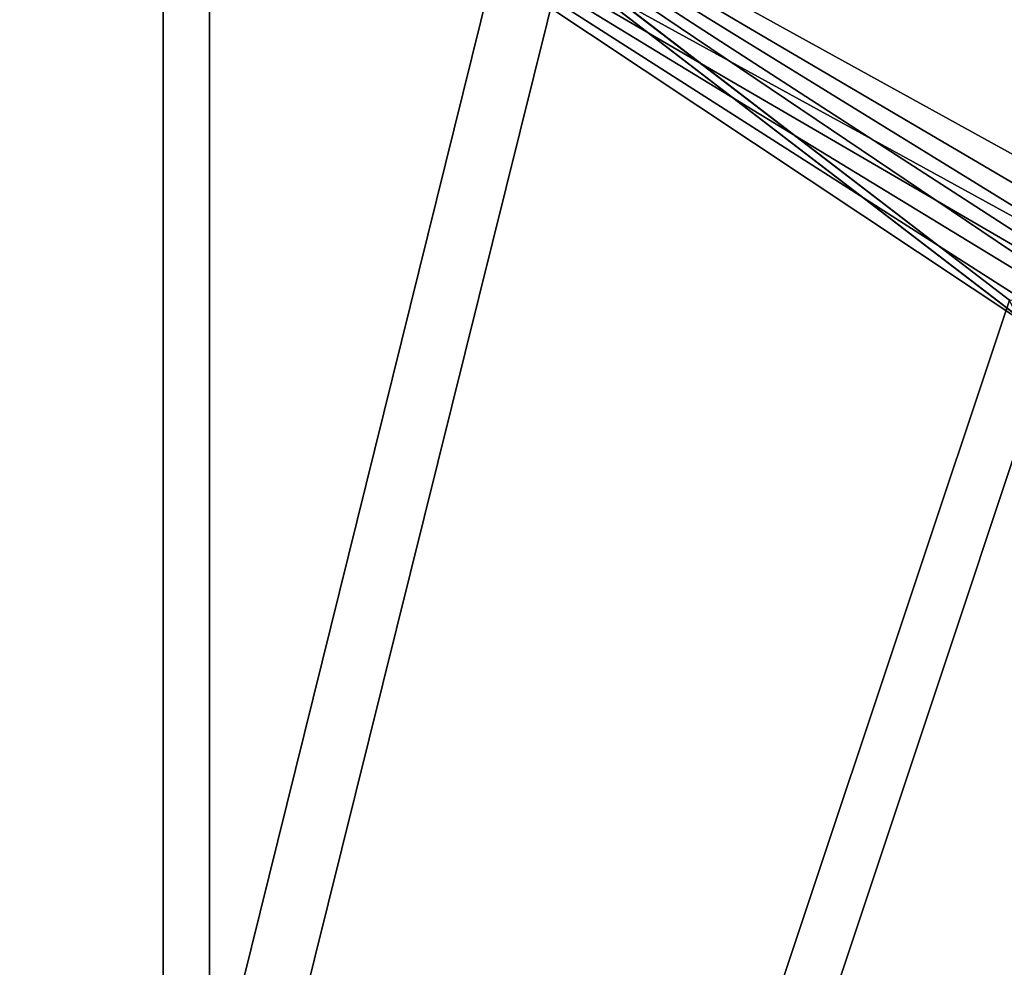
# Model space of a CAD drawing. Header units: metres. Extents: x 0 to 808, y -804 to 0.
# Tile 58 of 124: x 112 to 155, y -131 to -90. Entities that reach past the tile are written whole.
import ezdxf

# ---------------------------------------------------------------- set-up
doc = ezdxf.new("R2010")
doc.units = ezdxf.units.M

msp = doc.modelspace()

# ---------------------------------------------------------------- linework, layer by layer
at = {"layer": 'top0123458'}
for points in [[(110.62793, -77.358109, 115.091583), (120.582596, -76.835205, 114.917824), (120.582596, -727.197693, 114.917824)], [(120.582596, -727.197693, 114.917824), (120.582596, -76.835205, 114.917824), (602.851624, -402.016144, 106.499786)], [(120.582596, -76.835205, 114.917824), (603.975037, -389.770264, 106.480179), (602.851624, -402.016144, 106.499786)], [(680.857727, -82.481476, 105.138191), (622.559387, -354.430237, 106.155792), (120.582596, -76.835205, 114.917824)], [(622.559387, -354.430237, 106.155792), (612.976318, -366.514282, 106.323059), (120.582596, -76.835205, 114.917824)], [(120.582596, -76.835205, 114.917824), (612.976318, -366.514282, 106.323059), (607.575745, -377.245148, 106.417328)], [(607.575745, -377.245148, 106.417328), (603.975037, -389.770264, 106.480179), (120.582596, -76.835205, 114.917824)], [(110.62793, -726.674744, 115.091583), (110.62793, -77.358109, 115.091583), (120.582596, -727.197693, 114.917824)], [(100.642296, -80.94912, 118.266342), (118.575203, -725.486145, 117.953323), (118.575211, -78.546761, 117.953323)], [(118.575203, -725.486145, 117.953323), (605.043579, -402.016144, 109.461983), (118.575211, -78.546761, 117.953323)], [(609.617432, -378.032806, 109.382149), (614.846802, -367.642334, 109.290871), (118.575211, -78.546761, 117.953323)], [(614.846802, -367.642334, 109.290871), (624.124634, -355.943359, 109.128922), (118.575211, -78.546761, 117.953323)], [(118.575211, -78.546761, 117.953323), (624.124634, -355.943359, 109.128922), (682.522278, -84.230042, 108.109589)], [(118.575211, -78.546761, 117.953323), (605.043579, -402.016144, 109.461983), (606.131226, -390.159637, 109.443001)], [(606.131226, -390.159637, 109.443001), (609.617432, -378.032806, 109.382149), (118.575211, -78.546761, 117.953323)], [(100.642296, -723.08374, 118.266342), (118.575203, -725.486145, 117.953323), (100.642296, -80.94912, 118.266342)]]:
    msp.add_3dface(points, dxfattribs=at)
at = {"layer": 'top0123459'}
for points in [[(55.057476, -402.016327, 2077.158691), (133.415726, -85.637718, 2129.39209), (108.399345, -71.954971, 2112.716309)], [(111.362381, -74.50135, 2111.204834), (135.748489, -87.847626, 2127.460693), (57.672646, -402.016327, 2075.415527)], [(133.415726, -85.637718, 2129.39209), (155.078293, -102.274033, 2143.832275), (698.934387, -82.023651, 2125.519043)], [(155.078293, -102.274033, 2143.832275), (133.415726, -85.637718, 2129.39209), (55.057476, -402.016327, 2077.158691)], [(135.748489, -87.847626, 2127.460693), (156.902939, -104.094284, 2141.562012), (57.672646, -402.016327, 2075.415527)], [(156.902939, -104.094284, 2141.562012), (135.748489, -87.847626, 2127.460693), (691.558655, -88.324097, 2127.947998)], [(194.333847, -183.24324, 2170), (155.078293, -102.274033, 2143.832275), (55.057476, -402.016327, 2077.158691)], [(57.672646, -402.016327, 2075.415527), (156.902939, -104.094284, 2141.562012), (195.279739, -183.24324, 2167.144043)]]:
    msp.add_3dface(points, dxfattribs=at)

doc.saveas('drawing.dxf')
